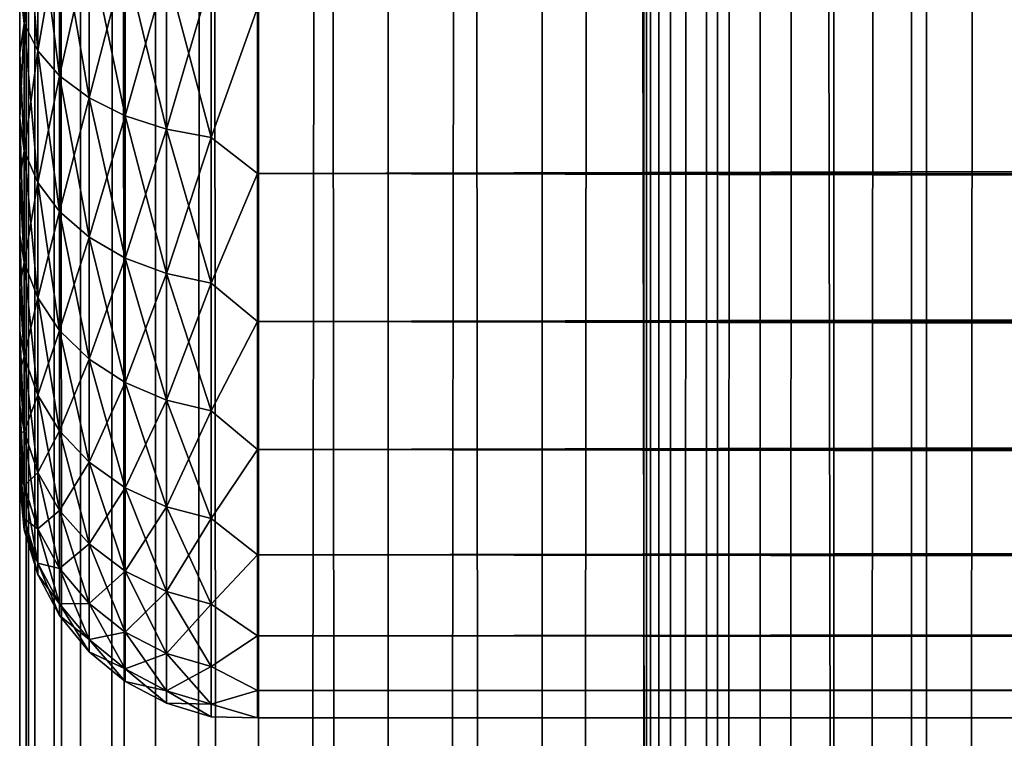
# Model space of a CAD drawing. Extents: x -265 to 265, y 0 to 1027.
# Tile 63 of 256: x -265 to -256.72, y 427.36 to 433.41. Entities that reach past the tile are written whole.
import ezdxf

# ---------------------------------------------------------------- set-up
doc = ezdxf.new("R2010")
doc.units = 0
doc.header["$LTSCALE"] = 41.718519
for name, color, linetype in [('34', 7, 'CONTINUOUS'), ('36', 7, 'CONTINUOUS'), ('38', 7, 'CONTINUOUS'), ('67', 7, 'CONTINUOUS'), ('68', 7, 'CONTINUOUS')]:
    doc.layers.add(name, color=color, linetype=linetype)

msp = doc.modelspace()

# ---------------------------------------------------------------- linework, layer by layer
at = {"layer": '34', "color": 7, "linetype": 'CONTINUOUS'}
for points in [[(-265, 433.124, 35.4354), (-265, 433.7076, 35.9057), (-265, 433.124, 19.5646), (-265, 433.124, 35.4354)], [(-265, 433.124, 19.5646), (-265, 433.7076, 35.9057), (-265, 433.7076, 19.0943), (-265, 433.124, 19.5646)], [(-265, 432.5754, 34.9246), (-265, 433.124, 35.4354), (-265, 432.5754, 20.0754), (-265, 432.5754, 34.9246)], [(-265, 432.5754, 20.0754), (-265, 433.124, 35.4354), (-265, 433.124, 19.5646), (-265, 432.5754, 20.0754)], [(-265, 432.0646, 34.3761), (-265, 432.5754, 34.9246), (-265, 432.0646, 20.6239), (-265, 432.0646, 34.3761)], [(-265, 432.0646, 20.6239), (-265, 432.5754, 34.9246), (-265, 432.5754, 20.0754), (-265, 432.0646, 20.6239)], [(-265, 431.5943, 33.7924), (-265, 432.0646, 34.3761), (-265, 431.5943, 21.2076), (-265, 431.5943, 33.7924)], [(-265, 431.5943, 21.2076), (-265, 432.0646, 34.3761), (-265, 432.0646, 20.6239), (-265, 431.5943, 21.2076)], [(-265, 431.1669, 33.1768), (-265, 431.5943, 33.7924), (-265, 431.1669, 21.8232), (-265, 431.1669, 33.1768)], [(-265, 431.1669, 21.8232), (-265, 431.5943, 33.7924), (-265, 431.5943, 21.2076), (-265, 431.1669, 21.8232)], [(-265, 430.7844, 32.5321), (-265, 431.1669, 33.1768), (-265, 430.7844, 22.4679), (-265, 430.7844, 32.5321)], [(-265, 430.7844, 22.4679), (-265, 431.1669, 33.1768), (-265, 431.1669, 21.8232), (-265, 430.7844, 22.4679)], [(-265, 430.4489, 31.8619), (-265, 430.7844, 32.5321), (-265, 430.4489, 23.1381), (-265, 430.4489, 31.8619)], [(-265, 430.4489, 23.1381), (-265, 430.7844, 32.5321), (-265, 430.7844, 22.4679), (-265, 430.4489, 23.1381)], [(-265, 430.162, 31.1694), (-265, 430.4489, 31.8619), (-265, 430.162, 23.8306), (-265, 430.162, 31.1694)], [(-265, 430.162, 23.8306), (-265, 430.4489, 31.8619), (-265, 430.4489, 23.1381), (-265, 430.162, 23.8306)], [(-265, 429.9253, 30.4582), (-265, 430.162, 31.1694), (-265, 429.9253, 24.5418), (-265, 429.9253, 30.4582)], [(-265, 429.9253, 24.5418), (-265, 430.162, 31.1694), (-265, 430.162, 23.8306), (-265, 429.9253, 24.5418)], [(-265, 429.74, 29.7319), (-265, 429.9253, 30.4582), (-265, 429.74, 25.2681), (-265, 429.74, 29.7319)], [(-265, 429.74, 25.2681), (-265, 429.9253, 30.4582), (-265, 429.9253, 24.5418), (-265, 429.74, 25.2681)], [(-265, 429.6069, 28.9943), (-265, 429.74, 29.7319), (-265, 429.6069, 26.0057), (-265, 429.6069, 28.9943)], [(-265, 429.6069, 26.0057), (-265, 429.74, 29.7319), (-265, 429.74, 25.2681), (-265, 429.6069, 26.0057)], [(-265, 429.5268, 28.2491), (-265, 429.6069, 28.9943), (-265, 429.5268, 26.7509), (-265, 429.5268, 28.2491)], [(-265, 429.5268, 26.7509), (-265, 429.6069, 28.9943), (-265, 429.6069, 26.0057), (-265, 429.5268, 26.7509)], [(-265, 429.5, 27.5), (-265, 429.5268, 28.2491), (-265, 429.5268, 26.7509), (-265, 429.5, 27.5)]]:
    msp.add_3dface(points, dxfattribs=at)
at = {"layer": '36', "color": 7, "linetype": 'CONTINUOUS'}
for points in [[(-263, 432.1114, 17.8036), (-263, 433.5052, 16.8198), (263, 432.1114, 17.8036), (-263, 432.1114, 17.8036)], [(263, 432.1114, 17.8036), (-263, 433.5052, 16.8198), (263, 433.5052, 16.8198), (263, 432.1114, 17.8036)], [(-263, 433.5052, 38.1802), (-263, 432.1114, 37.1964), (263, 433.5052, 38.1802), (-263, 433.5052, 38.1802)], [(263, 433.5052, 38.1802), (-263, 432.1114, 37.1964), (263, 432.1114, 37.1964), (263, 433.5052, 38.1802)], [(-263, 430.8646, 18.9681), (-263, 432.1114, 17.8036), (263, 430.8646, 18.9681), (-263, 430.8646, 18.9681)], [(263, 430.8646, 18.9681), (-263, 432.1114, 17.8036), (263, 432.1114, 17.8036), (263, 430.8646, 18.9681)], [(-263, 432.1114, 37.1964), (-263, 430.8646, 36.0319), (263, 432.1114, 37.1964), (-263, 432.1114, 37.1964)], [(263, 432.1114, 37.1964), (-263, 430.8646, 36.0319), (263, 430.8646, 36.0319), (263, 432.1114, 37.1964)], [(-263, 429.7879, 20.2915), (-263, 430.8646, 18.9681), (263, 429.7879, 20.2915), (-263, 429.7879, 20.2915)], [(263, 429.7879, 20.2915), (-263, 430.8646, 18.9681), (263, 430.8646, 18.9681), (263, 429.7879, 20.2915)], [(-263, 430.8646, 36.0319), (-263, 429.7879, 34.7085), (263, 430.8646, 36.0319), (-263, 430.8646, 36.0319)], [(263, 430.8646, 36.0319), (-263, 429.7879, 34.7085), (263, 429.7879, 34.7085), (263, 430.8646, 36.0319)], [(-263, 428.9014, 21.7492), (-263, 429.7879, 20.2915), (263, 428.9014, 21.7492), (-263, 428.9014, 21.7492)], [(263, 428.9014, 21.7492), (-263, 429.7879, 20.2915), (263, 429.7879, 20.2915), (263, 428.9014, 21.7492)], [(-263, 429.7879, 34.7085), (-263, 428.9014, 33.2508), (263, 429.7879, 34.7085), (-263, 429.7879, 34.7085)], [(263, 429.7879, 34.7085), (-263, 428.9014, 33.2508), (263, 428.9014, 33.2508), (263, 429.7879, 34.7085)], [(-263, 428.2217, 23.314), (-263, 428.9014, 21.7492), (263, 428.2217, 23.314), (-263, 428.2217, 23.314)], [(263, 428.2217, 23.314), (-263, 428.9014, 21.7492), (263, 428.9014, 21.7492), (263, 428.2217, 23.314)], [(-263, 428.9014, 33.2508), (-263, 428.2217, 31.686), (263, 428.9014, 33.2508), (-263, 428.9014, 33.2508)], [(263, 428.9014, 33.2508), (-263, 428.2217, 31.686), (263, 428.2217, 31.686), (263, 428.9014, 33.2508)], [(-263, 427.7614, 24.9568), (-263, 428.2217, 23.314), (263, 427.7614, 24.9568), (-263, 427.7614, 24.9568)], [(263, 427.7614, 24.9568), (-263, 428.2217, 23.314), (263, 428.2217, 23.314), (263, 427.7614, 24.9568)], [(-263, 428.2217, 31.686), (-263, 427.7614, 30.0432), (263, 428.2217, 31.686), (-263, 428.2217, 31.686)], [(263, 428.2217, 31.686), (-263, 427.7614, 30.0432), (263, 427.7614, 30.0432), (263, 428.2217, 31.686)], [(-263, 427.5291, 26.647), (-263, 427.7614, 24.9568), (263, 427.5291, 26.647), (-263, 427.5291, 26.647)], [(263, 427.5291, 26.647), (-263, 427.7614, 24.9568), (263, 427.7614, 24.9568), (263, 427.5291, 26.647)], [(-263, 427.7614, 30.0432), (-263, 427.5291, 28.353), (263, 427.7614, 30.0432), (-263, 427.7614, 30.0432)], [(263, 427.7614, 30.0432), (-263, 427.5291, 28.353), (263, 427.5291, 28.353), (263, 427.7614, 30.0432)], [(-263, 427.5291, 28.353), (-263, 427.5291, 26.647), (263, 427.5291, 28.353), (-263, 427.5291, 28.353)], [(263, 427.5291, 28.353), (-263, 427.5291, 26.647), (263, 427.5291, 26.647), (263, 427.5291, 28.353)]]:
    msp.add_3dface(points, dxfattribs=at)
at = {"layer": '38', "color": 7, "linetype": 'CONTINUOUS'}
for points in [[(-264.962, 434.5561, 36.9292), (-265, 433.7076, 35.9057), (-264.962, 433.3719, 36.1379), (-264.962, 434.5561, 36.9292)], [(-264.962, 433.3719, 18.8621), (-265, 434.3233, 18.6668), (-264.962, 434.5561, 18.0708), (-264.962, 433.3719, 18.8621)], [(-264.962, 434.5561, 36.9292), (-264.962, 433.3719, 36.1379), (-264.8485, 434.3682, 37.2545), (-264.962, 434.5561, 36.9292)], [(-264.962, 433.3719, 18.8621), (-264.962, 434.5561, 18.0708), (-264.8485, 433.1432, 18.564), (-264.962, 433.3719, 18.8621)], [(-264.8485, 433.1432, 18.564), (-264.962, 434.5561, 18.0708), (-264.8485, 434.3682, 17.7455), (-264.8485, 433.1432, 18.564)], [(-264.8485, 434.3682, 37.2545), (-264.962, 433.3719, 36.1379), (-264.8485, 433.1432, 36.436), (-264.8485, 434.3682, 37.2545)], [(-264.8485, 434.3682, 37.2545), (-264.8485, 433.1432, 36.436), (-264.6638, 434.1951, 37.5544), (-264.8485, 434.3682, 37.2545)], [(-264.8485, 433.1432, 18.564), (-264.8485, 434.3682, 17.7455), (-264.6638, 432.9324, 18.2893), (-264.8485, 433.1432, 18.564)], [(-264.6638, 432.9324, 18.2893), (-264.8485, 434.3682, 17.7455), (-264.6638, 434.1951, 17.4456), (-264.6638, 432.9324, 18.2893)], [(-265, 433.7076, 19.0943), (-265, 434.3233, 18.6668), (-264.962, 433.3719, 18.8621), (-265, 433.7076, 19.0943)], [(-264.6638, 434.1951, 37.5544), (-264.8485, 433.1432, 36.436), (-264.6638, 432.9324, 36.7107), (-264.6638, 434.1951, 37.5544)], [(-264.6638, 434.1951, 37.5544), (-264.6638, 432.9324, 36.7107), (-264.415, 434.0433, 37.8173), (-264.6638, 434.1951, 37.5544)], [(-264.6638, 432.9324, 18.2893), (-264.6638, 434.1951, 17.4456), (-264.415, 432.7476, 18.0485), (-264.6638, 432.9324, 18.2893)], [(-264.415, 432.7476, 18.0485), (-264.6638, 434.1951, 17.4456), (-264.415, 434.0433, 17.1827), (-264.415, 432.7476, 18.0485)], [(-264.415, 434.0433, 37.8173), (-264.6638, 432.9324, 36.7107), (-264.415, 432.7476, 36.9515), (-264.415, 434.0433, 37.8173)], [(-264.415, 434.0433, 37.8173), (-264.415, 432.7476, 36.9515), (-264.1118, 433.9187, 38.033), (-264.415, 434.0433, 37.8173)], [(-264.415, 432.7476, 18.0485), (-264.415, 434.0433, 17.1827), (-264.1118, 432.5959, 17.8508), (-264.415, 432.7476, 18.0485)], [(-264.1118, 432.5959, 17.8508), (-264.415, 434.0433, 17.1827), (-264.1118, 433.9187, 16.967), (-264.1118, 432.5959, 17.8508)], [(-264.1118, 433.9187, 38.033), (-264.415, 432.7476, 36.9515), (-264.1118, 432.5959, 37.1492), (-264.1118, 433.9187, 38.033)], [(-264.1118, 433.9187, 38.033), (-264.1118, 432.5959, 37.1492), (-263.7657, 433.8262, 38.1933), (-264.1118, 433.9187, 38.033)], [(-264.1118, 432.5959, 17.8508), (-264.1118, 433.9187, 16.967), (-263.7657, 432.4833, 17.704), (-264.1118, 432.5959, 17.8508)], [(-263.7657, 432.4833, 17.704), (-264.1118, 433.9187, 16.967), (-263.7657, 433.8262, 16.8067), (-263.7657, 432.4833, 17.704)], [(-263.7657, 433.8262, 38.1933), (-264.1118, 432.5959, 37.1492), (-263.7657, 432.4833, 37.296), (-263.7657, 433.8262, 38.1933)], [(-263.7657, 433.8262, 38.1933), (-263.7657, 432.4833, 37.296), (-263.3902, 433.7692, 38.292), (-263.7657, 433.8262, 38.1933)], [(-263.7657, 432.4833, 17.704), (-263.7657, 433.8262, 16.8067), (-263.3902, 432.4139, 17.6136), (-263.7657, 432.4833, 17.704)], [(-263.3902, 432.4139, 17.6136), (-263.7657, 433.8262, 16.8067), (-263.3902, 433.7692, 16.708), (-263.3902, 432.4139, 17.6136)], [(-265, 433.7076, 35.9057), (-265, 433.124, 35.4354), (-264.962, 433.3719, 36.1379), (-265, 433.7076, 35.9057)], [(-265, 433.124, 19.5646), (-265, 433.7076, 19.0943), (-264.962, 433.3719, 18.8621), (-265, 433.124, 19.5646)], [(-263.3902, 433.7692, 38.292), (-263.7657, 432.4833, 37.296), (-263.3902, 432.4139, 37.3864), (-263.3902, 433.7692, 38.292)], [(-263, 433.5052, 16.8198), (-263.3902, 432.4139, 17.6136), (-263.3902, 433.7692, 16.708), (-263, 433.5052, 16.8198)], [(-263, 433.5052, 38.1802), (-263.3902, 433.7692, 38.292), (-263.3902, 432.4139, 37.3864), (-263, 433.5052, 38.1802)], [(-263, 433.5052, 16.8198), (-263, 432.1114, 17.8036), (-263.3902, 432.4139, 17.6136), (-263, 433.5052, 16.8198)], [(-263, 432.1114, 37.1964), (-263, 433.5052, 38.1802), (-263.3902, 432.4139, 37.3864), (-263, 432.1114, 37.1964)], [(-265, 433.124, 35.4354), (-265, 432.5754, 34.9246), (-264.962, 433.3719, 36.1379), (-265, 433.124, 35.4354)], [(-264.962, 433.3719, 36.1379), (-265, 432.5754, 34.9246), (-264.962, 432.3011, 35.1989), (-264.962, 433.3719, 36.1379)], [(-264.962, 432.3011, 19.8011), (-265, 433.124, 19.5646), (-264.962, 433.3719, 18.8621), (-264.962, 432.3011, 19.8011)], [(-264.962, 433.3719, 36.1379), (-264.962, 432.3011, 35.1989), (-264.8485, 433.1432, 36.436), (-264.962, 433.3719, 36.1379)], [(-264.962, 432.3011, 19.8011), (-264.962, 433.3719, 18.8621), (-264.8485, 432.0355, 19.5355), (-264.962, 432.3011, 19.8011)], [(-264.8485, 432.0355, 19.5355), (-264.962, 433.3719, 18.8621), (-264.8485, 433.1432, 18.564), (-264.8485, 432.0355, 19.5355)], [(-265, 432.5754, 20.0754), (-265, 433.124, 19.5646), (-264.962, 432.3011, 19.8011), (-265, 432.5754, 20.0754)], [(-264.8485, 433.1432, 36.436), (-264.962, 432.3011, 35.1989), (-264.8485, 432.0355, 35.4645), (-264.8485, 433.1432, 36.436)], [(-264.8485, 433.1432, 36.436), (-264.8485, 432.0355, 35.4645), (-264.6638, 432.9324, 36.7107), (-264.8485, 433.1432, 36.436)], [(-264.8485, 432.0355, 19.5355), (-264.8485, 433.1432, 18.564), (-264.6638, 431.7906, 19.2906), (-264.8485, 432.0355, 19.5355)], [(-264.6638, 431.7906, 19.2906), (-264.8485, 433.1432, 18.564), (-264.6638, 432.9324, 18.2893), (-264.6638, 431.7906, 19.2906)], [(-264.6638, 432.9324, 36.7107), (-264.8485, 432.0355, 35.4645), (-264.6638, 431.7906, 35.7094), (-264.6638, 432.9324, 36.7107)], [(-264.6638, 432.9324, 36.7107), (-264.6638, 431.7906, 35.7094), (-264.415, 432.7476, 36.9515), (-264.6638, 432.9324, 36.7107)], [(-264.6638, 431.7906, 19.2906), (-264.6638, 432.9324, 18.2893), (-264.415, 431.576, 19.076), (-264.6638, 431.7906, 19.2906)], [(-264.415, 431.576, 19.076), (-264.6638, 432.9324, 18.2893), (-264.415, 432.7476, 18.0485), (-264.415, 431.576, 19.076)], [(-264.415, 432.7476, 36.9515), (-264.6638, 431.7906, 35.7094), (-264.415, 431.576, 35.924), (-264.415, 432.7476, 36.9515)], [(-264.415, 432.7476, 36.9515), (-264.415, 431.576, 35.924), (-264.1118, 432.5959, 37.1492), (-264.415, 432.7476, 36.9515)], [(-264.415, 431.576, 19.076), (-264.415, 432.7476, 18.0485), (-264.1118, 431.3998, 18.8998), (-264.415, 431.576, 19.076)], [(-264.1118, 431.3998, 18.8998), (-264.415, 432.7476, 18.0485), (-264.1118, 432.5959, 17.8508), (-264.1118, 431.3998, 18.8998)], [(-265, 432.5754, 34.9246), (-265, 432.0646, 34.3761), (-264.962, 432.3011, 35.1989), (-265, 432.5754, 34.9246)], [(-265, 432.0646, 20.6239), (-265, 432.5754, 20.0754), (-264.962, 431.3621, 20.8719), (-265, 432.0646, 20.6239)], [(-264.962, 431.3621, 20.8719), (-265, 432.5754, 20.0754), (-264.962, 432.3011, 19.8011), (-264.962, 431.3621, 20.8719)], [(-264.1118, 432.5959, 37.1492), (-264.415, 431.576, 35.924), (-264.1118, 431.3998, 36.1002), (-264.1118, 432.5959, 37.1492)], [(-264.1118, 432.5959, 37.1492), (-264.1118, 431.3998, 36.1002), (-263.7657, 432.4833, 37.296), (-264.1118, 432.5959, 37.1492)], [(-264.1118, 431.3998, 18.8998), (-264.1118, 432.5959, 17.8508), (-263.7657, 431.2689, 18.7689), (-264.1118, 431.3998, 18.8998)], [(-263.7657, 431.2689, 18.7689), (-264.1118, 432.5959, 17.8508), (-263.7657, 432.4833, 17.704), (-263.7657, 431.2689, 18.7689)], [(-263.7657, 432.4833, 37.296), (-264.1118, 431.3998, 36.1002), (-263.7657, 431.2689, 36.2311), (-263.7657, 432.4833, 37.296)], [(-263.7657, 432.4833, 37.296), (-263.7657, 431.2689, 36.2311), (-263.3902, 432.4139, 37.3864), (-263.7657, 432.4833, 37.296)], [(-263.7657, 431.2689, 18.7689), (-263.7657, 432.4833, 17.704), (-263.3902, 431.1883, 18.6883), (-263.7657, 431.2689, 18.7689)], [(-263.3902, 431.1883, 18.6883), (-263.7657, 432.4833, 17.704), (-263.3902, 432.4139, 17.6136), (-263.3902, 431.1883, 18.6883)], [(-263.3902, 432.4139, 37.3864), (-263.7657, 431.2689, 36.2311), (-263.3902, 431.1883, 36.3117), (-263.3902, 432.4139, 37.3864)], [(-263, 432.1114, 17.8036), (-263.3902, 431.1883, 18.6883), (-263.3902, 432.4139, 17.6136), (-263, 432.1114, 17.8036)], [(-263, 432.1114, 37.1964), (-263.3902, 432.4139, 37.3864), (-263.3902, 431.1883, 36.3117), (-263, 432.1114, 37.1964)], [(-264.962, 432.3011, 35.1989), (-265, 432.0646, 34.3761), (-264.962, 431.3621, 34.1281), (-264.962, 432.3011, 35.1989)], [(-264.962, 432.3011, 35.1989), (-264.962, 431.3621, 34.1281), (-264.8485, 432.0355, 35.4645), (-264.962, 432.3011, 35.1989)], [(-264.962, 431.3621, 20.8719), (-264.962, 432.3011, 19.8011), (-264.8485, 431.064, 20.6432), (-264.962, 431.3621, 20.8719)], [(-264.8485, 431.064, 20.6432), (-264.962, 432.3011, 19.8011), (-264.8485, 432.0355, 19.5355), (-264.8485, 431.064, 20.6432)], [(-265, 432.0646, 34.3761), (-265, 431.5943, 33.7924), (-264.962, 431.3621, 34.1281), (-265, 432.0646, 34.3761)], [(-265, 431.5943, 21.2076), (-265, 432.0646, 20.6239), (-264.962, 431.3621, 20.8719), (-265, 431.5943, 21.2076)], [(-264.8485, 432.0355, 35.4645), (-264.962, 431.3621, 34.1281), (-264.8485, 431.064, 34.3568), (-264.8485, 432.0355, 35.4645)], [(-264.8485, 432.0355, 35.4645), (-264.8485, 431.064, 34.3568), (-264.6638, 431.7906, 35.7094), (-264.8485, 432.0355, 35.4645)], [(-264.8485, 431.064, 20.6432), (-264.8485, 432.0355, 19.5355), (-264.6638, 430.7893, 20.4324), (-264.8485, 431.064, 20.6432)], [(-264.6638, 430.7893, 20.4324), (-264.8485, 432.0355, 19.5355), (-264.6638, 431.7906, 19.2906), (-264.6638, 430.7893, 20.4324)], [(-263, 432.1114, 17.8036), (-263, 430.8646, 18.9681), (-263.3902, 431.1883, 18.6883), (-263, 432.1114, 17.8036)], [(-263, 430.8646, 36.0319), (-263, 432.1114, 37.1964), (-263.3902, 431.1883, 36.3117), (-263, 430.8646, 36.0319)], [(-264.6638, 431.7906, 35.7094), (-264.8485, 431.064, 34.3568), (-264.6638, 430.7893, 34.5676), (-264.6638, 431.7906, 35.7094)], [(-264.6638, 431.7906, 35.7094), (-264.6638, 430.7893, 34.5676), (-264.415, 431.576, 35.924), (-264.6638, 431.7906, 35.7094)], [(-264.6638, 430.7893, 20.4324), (-264.6638, 431.7906, 19.2906), (-264.415, 430.5485, 20.2476), (-264.6638, 430.7893, 20.4324)], [(-264.415, 430.5485, 20.2476), (-264.6638, 431.7906, 19.2906), (-264.415, 431.576, 19.076), (-264.415, 430.5485, 20.2476)], [(-265, 431.5943, 33.7924), (-265, 431.1669, 33.1768), (-264.962, 431.3621, 34.1281), (-265, 431.5943, 33.7924)], [(-265, 431.1669, 21.8232), (-265, 431.5943, 21.2076), (-264.962, 430.5708, 22.0561), (-265, 431.1669, 21.8232)], [(-264.962, 430.5708, 22.0561), (-265, 431.5943, 21.2076), (-264.962, 431.3621, 20.8719), (-264.962, 430.5708, 22.0561)], [(-264.415, 431.576, 35.924), (-264.6638, 430.7893, 34.5676), (-264.415, 430.5485, 34.7524), (-264.415, 431.576, 35.924)], [(-264.415, 431.576, 35.924), (-264.415, 430.5485, 34.7524), (-264.1118, 431.3998, 36.1002), (-264.415, 431.576, 35.924)], [(-264.415, 430.5485, 20.2476), (-264.415, 431.576, 19.076), (-264.1118, 430.3508, 20.0959), (-264.415, 430.5485, 20.2476)], [(-264.1118, 430.3508, 20.0959), (-264.415, 431.576, 19.076), (-264.1118, 431.3998, 18.8998), (-264.1118, 430.3508, 20.0959)], [(-264.1118, 431.3998, 36.1002), (-264.415, 430.5485, 34.7524), (-264.1118, 430.3508, 34.9041), (-264.1118, 431.3998, 36.1002)], [(-264.1118, 431.3998, 36.1002), (-264.1118, 430.3508, 34.9041), (-263.7657, 431.2689, 36.2311), (-264.1118, 431.3998, 36.1002)], [(-264.1118, 430.3508, 20.0959), (-264.1118, 431.3998, 18.8998), (-263.7657, 430.204, 19.9833), (-264.1118, 430.3508, 20.0959)], [(-263.7657, 430.204, 19.9833), (-264.1118, 431.3998, 18.8998), (-263.7657, 431.2689, 18.7689), (-263.7657, 430.204, 19.9833)], [(-264.962, 431.3621, 34.1281), (-265, 431.1669, 33.1768), (-264.962, 430.5708, 32.9439), (-264.962, 431.3621, 34.1281)], [(-264.962, 431.3621, 34.1281), (-264.962, 430.5708, 32.9439), (-264.8485, 431.064, 34.3568), (-264.962, 431.3621, 34.1281)], [(-264.962, 430.5708, 22.0561), (-264.962, 431.3621, 20.8719), (-264.8485, 430.2455, 21.8682), (-264.962, 430.5708, 22.0561)], [(-264.8485, 430.2455, 21.8682), (-264.962, 431.3621, 20.8719), (-264.8485, 431.064, 20.6432), (-264.8485, 430.2455, 21.8682)], [(-263.7657, 431.2689, 36.2311), (-264.1118, 430.3508, 34.9041), (-263.7657, 430.204, 35.0167), (-263.7657, 431.2689, 36.2311)], [(-263.7657, 431.2689, 36.2311), (-263.7657, 430.204, 35.0167), (-263.3902, 431.1883, 36.3117), (-263.7657, 431.2689, 36.2311)], [(-263.7657, 430.204, 19.9833), (-263.7657, 431.2689, 18.7689), (-263.3902, 430.1136, 19.9139), (-263.7657, 430.204, 19.9833)], [(-263.3902, 430.1136, 19.9139), (-263.7657, 431.2689, 18.7689), (-263.3902, 431.1883, 18.6883), (-263.3902, 430.1136, 19.9139)], [(-265, 431.1669, 33.1768), (-265, 430.7844, 32.5321), (-264.962, 430.5708, 32.9439), (-265, 431.1669, 33.1768)], [(-265, 430.7844, 22.4679), (-265, 431.1669, 21.8232), (-264.962, 430.5708, 22.0561), (-265, 430.7844, 22.4679)], [(-263.3902, 431.1883, 36.3117), (-263.7657, 430.204, 35.0167), (-263.3902, 430.1136, 35.0861), (-263.3902, 431.1883, 36.3117)], [(-263, 430.8646, 18.9681), (-263.3902, 430.1136, 19.9139), (-263.3902, 431.1883, 18.6883), (-263, 430.8646, 18.9681)], [(-263, 430.8646, 36.0319), (-263.3902, 431.1883, 36.3117), (-263.3902, 430.1136, 35.0861), (-263, 430.8646, 36.0319)], [(-264.8485, 431.064, 34.3568), (-264.962, 430.5708, 32.9439), (-264.8485, 430.2455, 33.1318), (-264.8485, 431.064, 34.3568)], [(-264.8485, 431.064, 34.3568), (-264.8485, 430.2455, 33.1318), (-264.6638, 430.7893, 34.5676), (-264.8485, 431.064, 34.3568)], [(-264.8485, 430.2455, 21.8682), (-264.8485, 431.064, 20.6432), (-264.6638, 429.9456, 21.6951), (-264.8485, 430.2455, 21.8682)], [(-264.6638, 429.9456, 21.6951), (-264.8485, 431.064, 20.6432), (-264.6638, 430.7893, 20.4324), (-264.6638, 429.9456, 21.6951)], [(-263, 430.8646, 18.9681), (-263, 429.7879, 20.2915), (-263.3902, 430.1136, 19.9139), (-263, 430.8646, 18.9681)], [(-263, 429.7879, 34.7085), (-263, 430.8646, 36.0319), (-263.3902, 430.1136, 35.0861), (-263, 429.7879, 34.7085)], [(-265, 430.7844, 32.5321), (-265, 430.4489, 31.8619), (-264.962, 430.5708, 32.9439), (-265, 430.7844, 32.5321)], [(-265, 430.4489, 23.1381), (-265, 430.7844, 22.4679), (-264.962, 429.9409, 23.3334), (-265, 430.4489, 23.1381)], [(-264.962, 429.9409, 23.3334), (-265, 430.7844, 22.4679), (-264.962, 430.5708, 22.0561), (-264.962, 429.9409, 23.3334)], [(-264.6638, 430.7893, 34.5676), (-264.8485, 430.2455, 33.1318), (-264.6638, 429.9456, 33.3049), (-264.6638, 430.7893, 34.5676)], [(-264.6638, 430.7893, 34.5676), (-264.6638, 429.9456, 33.3049), (-264.415, 430.5485, 34.7524), (-264.6638, 430.7893, 34.5676)], [(-264.6638, 429.9456, 21.6951), (-264.6638, 430.7893, 20.4324), (-264.415, 429.6827, 21.5433), (-264.6638, 429.9456, 21.6951)], [(-264.415, 429.6827, 21.5433), (-264.6638, 430.7893, 20.4324), (-264.415, 430.5485, 20.2476), (-264.415, 429.6827, 21.5433)], [(-264.962, 430.5708, 32.9439), (-265, 430.4489, 31.8619), (-264.962, 429.9409, 31.6666), (-264.962, 430.5708, 32.9439)], [(-264.962, 430.5708, 32.9439), (-264.962, 429.9409, 31.6666), (-264.8485, 430.2455, 33.1318), (-264.962, 430.5708, 32.9439)], [(-264.962, 429.9409, 23.3334), (-264.962, 430.5708, 22.0561), (-264.8485, 429.5938, 23.1896), (-264.962, 429.9409, 23.3334)], [(-264.8485, 429.5938, 23.1896), (-264.962, 430.5708, 22.0561), (-264.8485, 430.2455, 21.8682), (-264.8485, 429.5938, 23.1896)], [(-264.415, 430.5485, 34.7524), (-264.6638, 429.9456, 33.3049), (-264.415, 429.6827, 33.4567), (-264.415, 430.5485, 34.7524)], [(-264.415, 430.5485, 34.7524), (-264.415, 429.6827, 33.4567), (-264.1118, 430.3508, 34.9041), (-264.415, 430.5485, 34.7524)], [(-264.415, 429.6827, 21.5433), (-264.415, 430.5485, 20.2476), (-264.1118, 429.467, 21.4187), (-264.415, 429.6827, 21.5433)], [(-264.1118, 429.467, 21.4187), (-264.415, 430.5485, 20.2476), (-264.1118, 430.3508, 20.0959), (-264.1118, 429.467, 21.4187)], [(-265, 430.4489, 31.8619), (-265, 430.162, 31.1694), (-264.962, 429.9409, 31.6666), (-265, 430.4489, 31.8619)], [(-265, 430.162, 23.8306), (-265, 430.4489, 23.1381), (-264.962, 429.9409, 23.3334), (-265, 430.162, 23.8306)], [(-264.1118, 430.3508, 34.9041), (-264.415, 429.6827, 33.4567), (-264.1118, 429.467, 33.5813), (-264.1118, 430.3508, 34.9041)], [(-264.1118, 430.3508, 34.9041), (-264.1118, 429.467, 33.5813), (-263.7657, 430.204, 35.0167), (-264.1118, 430.3508, 34.9041)], [(-264.1118, 429.467, 21.4187), (-264.1118, 430.3508, 20.0959), (-263.7657, 429.3067, 21.3262), (-264.1118, 429.467, 21.4187)], [(-263.7657, 429.3067, 21.3262), (-264.1118, 430.3508, 20.0959), (-263.7657, 430.204, 19.9833), (-263.7657, 429.3067, 21.3262)], [(-264.8485, 430.2455, 33.1318), (-264.962, 429.9409, 31.6666), (-264.8485, 429.5938, 31.8104), (-264.8485, 430.2455, 33.1318)], [(-264.8485, 430.2455, 33.1318), (-264.8485, 429.5938, 31.8104), (-264.6638, 429.9456, 33.3049), (-264.8485, 430.2455, 33.1318)], [(-264.8485, 429.5938, 23.1896), (-264.8485, 430.2455, 21.8682), (-264.6638, 429.2739, 23.0571), (-264.8485, 429.5938, 23.1896)], [(-264.6638, 429.2739, 23.0571), (-264.8485, 430.2455, 21.8682), (-264.6638, 429.9456, 21.6951), (-264.6638, 429.2739, 23.0571)], [(-265, 430.162, 31.1694), (-265, 429.9253, 30.4582), (-264.962, 429.9409, 31.6666), (-265, 430.162, 31.1694)], [(-265, 429.9253, 24.5418), (-265, 430.162, 23.8306), (-264.962, 429.4831, 24.682), (-265, 429.9253, 24.5418)], [(-264.962, 429.4831, 24.682), (-265, 430.162, 23.8306), (-264.962, 429.9409, 23.3334), (-264.962, 429.4831, 24.682)], [(-263.7657, 430.204, 35.0167), (-264.1118, 429.467, 33.5813), (-263.7657, 429.3067, 33.6738), (-263.7657, 430.204, 35.0167)], [(-263.7657, 430.204, 35.0167), (-263.7657, 429.3067, 33.6738), (-263.3902, 430.1136, 35.0861), (-263.7657, 430.204, 35.0167)], [(-263.7657, 429.3067, 21.3262), (-263.7657, 430.204, 19.9833), (-263.3902, 429.208, 21.2692), (-263.7657, 429.3067, 21.3262)], [(-263.3902, 429.208, 21.2692), (-263.7657, 430.204, 19.9833), (-263.3902, 430.1136, 19.9139), (-263.3902, 429.208, 21.2692)], [(-263.3902, 430.1136, 35.0861), (-263.7657, 429.3067, 33.6738), (-263.3902, 429.208, 33.7308), (-263.3902, 430.1136, 35.0861)], [(-263, 429.7879, 20.2915), (-263.3902, 429.208, 21.2692), (-263.3902, 430.1136, 19.9139), (-263, 429.7879, 20.2915)], [(-263, 429.7879, 34.7085), (-263.3902, 430.1136, 35.0861), (-263.3902, 429.208, 33.7308), (-263, 429.7879, 34.7085)], [(-264.962, 429.9409, 31.6666), (-265, 429.9253, 30.4582), (-264.962, 429.4831, 30.318), (-264.962, 429.9409, 31.6666)], [(-265, 429.9253, 30.4582), (-265, 429.74, 29.7319), (-264.962, 429.4831, 30.318), (-265, 429.9253, 30.4582)], [(-265, 429.74, 25.2681), (-265, 429.9253, 24.5418), (-264.962, 429.4831, 24.682), (-265, 429.74, 25.2681)], [(-264.962, 429.9409, 31.6666), (-264.962, 429.4831, 30.318), (-264.8485, 429.5938, 31.8104), (-264.962, 429.9409, 31.6666)], [(-264.962, 429.4831, 24.682), (-264.962, 429.9409, 23.3334), (-264.8485, 429.1202, 24.5848), (-264.962, 429.4831, 24.682)], [(-264.8485, 429.1202, 24.5848), (-264.962, 429.9409, 23.3334), (-264.8485, 429.5938, 23.1896), (-264.8485, 429.1202, 24.5848)], [(-264.6638, 429.9456, 33.3049), (-264.8485, 429.5938, 31.8104), (-264.6638, 429.2739, 31.9429), (-264.6638, 429.9456, 33.3049)], [(-264.6638, 429.9456, 33.3049), (-264.6638, 429.2739, 31.9429), (-264.415, 429.6827, 33.4567), (-264.6638, 429.9456, 33.3049)], [(-264.6638, 429.2739, 23.0571), (-264.6638, 429.9456, 21.6951), (-264.415, 428.9935, 22.9409), (-264.6638, 429.2739, 23.0571)], [(-264.415, 428.9935, 22.9409), (-264.6638, 429.9456, 21.6951), (-264.415, 429.6827, 21.5433), (-264.415, 428.9935, 22.9409)], [(-265, 429.74, 29.7319), (-265, 429.6069, 28.9943), (-264.962, 429.4831, 30.318), (-265, 429.74, 29.7319)], [(-265, 429.6069, 26.0057), (-265, 429.74, 25.2681), (-264.962, 429.2053, 26.0788), (-265, 429.6069, 26.0057)], [(-264.962, 429.2053, 26.0788), (-265, 429.74, 25.2681), (-264.962, 429.4831, 24.682), (-264.962, 429.2053, 26.0788)], [(-263, 429.7879, 20.2915), (-263, 428.9014, 21.7492), (-263.3902, 429.208, 21.2692), (-263, 429.7879, 20.2915)], [(-263, 428.9014, 33.2508), (-263, 429.7879, 34.7085), (-263.3902, 429.208, 33.7308), (-263, 428.9014, 33.2508)], [(-264.415, 429.6827, 33.4567), (-264.6638, 429.2739, 31.9429), (-264.415, 428.9935, 32.0591), (-264.415, 429.6827, 33.4567)], [(-264.415, 429.6827, 33.4567), (-264.415, 428.9935, 32.0591), (-264.1118, 429.467, 33.5813), (-264.415, 429.6827, 33.4567)], [(-264.415, 428.9935, 22.9409), (-264.415, 429.6827, 21.5433), (-264.1118, 428.7633, 22.8456), (-264.415, 428.9935, 22.9409)], [(-264.1118, 428.7633, 22.8456), (-264.415, 429.6827, 21.5433), (-264.1118, 429.467, 21.4187), (-264.1118, 428.7633, 22.8456)], [(-265, 429.6069, 28.9943), (-265, 429.5268, 28.2491), (-264.962, 429.2053, 28.9212), (-265, 429.6069, 28.9943)], [(-264.962, 429.4831, 30.318), (-265, 429.6069, 28.9943), (-264.962, 429.2053, 28.9212), (-264.962, 429.4831, 30.318)], [(-265, 429.5268, 26.7509), (-265, 429.6069, 26.0057), (-264.962, 429.2053, 26.0788), (-265, 429.5268, 26.7509)], [(-264.8485, 429.5938, 31.8104), (-264.962, 429.4831, 30.318), (-264.8485, 429.1202, 30.4152), (-264.8485, 429.5938, 31.8104)], [(-264.8485, 429.5938, 31.8104), (-264.8485, 429.1202, 30.4152), (-264.6638, 429.2739, 31.9429), (-264.8485, 429.5938, 31.8104)], [(-264.8485, 429.1202, 24.5848), (-264.8485, 429.5938, 23.1896), (-264.6638, 428.7858, 24.4952), (-264.8485, 429.1202, 24.5848)], [(-264.6638, 428.7858, 24.4952), (-264.8485, 429.5938, 23.1896), (-264.6638, 429.2739, 23.0571), (-264.6638, 428.7858, 24.4952)], [(-265, 429.5268, 28.2491), (-265, 429.5, 27.5), (-264.962, 429.2053, 28.9212), (-265, 429.5268, 28.2491)], [(-265, 429.5, 27.5), (-265, 429.5268, 26.7509), (-264.962, 429.1121, 27.5), (-265, 429.5, 27.5)], [(-264.962, 429.1121, 27.5), (-265, 429.5268, 26.7509), (-264.962, 429.2053, 26.0788), (-264.962, 429.1121, 27.5)], [(-264.962, 429.2053, 28.9212), (-265, 429.5, 27.5), (-264.962, 429.1121, 27.5), (-264.962, 429.2053, 28.9212)], [(-264.962, 429.4831, 30.318), (-264.962, 429.2053, 28.9212), (-264.8485, 429.1202, 30.4152), (-264.962, 429.4831, 30.318)], [(-264.962, 429.2053, 26.0788), (-264.962, 429.4831, 24.682), (-264.8485, 428.8328, 26.0298), (-264.962, 429.2053, 26.0788)], [(-264.8485, 428.8328, 26.0298), (-264.962, 429.4831, 24.682), (-264.8485, 429.1202, 24.5848), (-264.8485, 428.8328, 26.0298)], [(-264.1118, 429.467, 33.5813), (-264.415, 428.9935, 32.0591), (-264.1118, 428.7633, 32.1544), (-264.1118, 429.467, 33.5813)], [(-264.1118, 429.467, 33.5813), (-264.1118, 428.7633, 32.1544), (-263.7657, 429.3067, 33.6738), (-264.1118, 429.467, 33.5813)], [(-264.1118, 428.7633, 22.8456), (-264.1118, 429.467, 21.4187), (-263.7657, 428.5923, 22.7748), (-264.1118, 428.7633, 22.8456)], [(-263.7657, 428.5923, 22.7748), (-264.1118, 429.467, 21.4187), (-263.7657, 429.3067, 21.3262), (-263.7657, 428.5923, 22.7748)], [(-263.7657, 429.3067, 33.6738), (-264.1118, 428.7633, 32.1544), (-263.7657, 428.5923, 32.2252), (-263.7657, 429.3067, 33.6738)], [(-263.7657, 429.3067, 33.6738), (-263.7657, 428.5923, 32.2252), (-263.3902, 429.208, 33.7308), (-263.7657, 429.3067, 33.6738)], [(-263.7657, 428.5923, 22.7748), (-263.7657, 429.3067, 21.3262), (-263.3902, 428.487, 22.7312), (-263.7657, 428.5923, 22.7748)], [(-263.3902, 428.487, 22.7312), (-263.7657, 429.3067, 21.3262), (-263.3902, 429.208, 21.2692), (-263.3902, 428.487, 22.7312)], [(-264.6638, 429.2739, 31.9429), (-264.8485, 429.1202, 30.4152), (-264.6638, 428.7858, 30.5048), (-264.6638, 429.2739, 31.9429)], [(-264.6638, 429.2739, 31.9429), (-264.6638, 428.7858, 30.5048), (-264.415, 428.9935, 32.0591), (-264.6638, 429.2739, 31.9429)], [(-264.6638, 428.7858, 24.4952), (-264.6638, 429.2739, 23.0571), (-264.415, 428.4926, 24.4166), (-264.6638, 428.7858, 24.4952)], [(-264.415, 428.4926, 24.4166), (-264.6638, 429.2739, 23.0571), (-264.415, 428.9935, 22.9409), (-264.415, 428.4926, 24.4166)], [(-264.962, 429.2053, 28.9212), (-264.962, 429.1121, 27.5), (-264.8485, 428.8328, 28.9702), (-264.962, 429.2053, 28.9212)], [(-264.8485, 429.1202, 30.4152), (-264.962, 429.2053, 28.9212), (-264.8485, 428.8328, 28.9702), (-264.8485, 429.1202, 30.4152)], [(-264.962, 429.1121, 27.5), (-264.962, 429.2053, 26.0788), (-264.8485, 428.7364, 27.5), (-264.962, 429.1121, 27.5)], [(-264.8485, 428.7364, 27.5), (-264.962, 429.2053, 26.0788), (-264.8485, 428.8328, 26.0298), (-264.8485, 428.7364, 27.5)], [(-263.3902, 429.208, 33.7308), (-263.7657, 428.5923, 32.2252), (-263.3902, 428.487, 32.2688), (-263.3902, 429.208, 33.7308)], [(-263, 428.9014, 21.7492), (-263.3902, 428.487, 22.7312), (-263.3902, 429.208, 21.2692), (-263, 428.9014, 21.7492)], [(-263, 428.9014, 33.2508), (-263.3902, 429.208, 33.7308), (-263.3902, 428.487, 32.2688), (-263, 428.9014, 33.2508)], [(-264.8485, 428.8328, 28.9702), (-264.962, 429.1121, 27.5), (-264.8485, 428.7364, 27.5), (-264.8485, 428.8328, 28.9702)], [(-264.8485, 429.1202, 30.4152), (-264.8485, 428.8328, 28.9702), (-264.6638, 428.7858, 30.5048), (-264.8485, 429.1202, 30.4152)], [(-264.8485, 428.8328, 26.0298), (-264.8485, 429.1202, 24.5848), (-264.6638, 428.4895, 25.9846), (-264.8485, 428.8328, 26.0298)], [(-264.6638, 428.4895, 25.9846), (-264.8485, 429.1202, 24.5848), (-264.6638, 428.7858, 24.4952), (-264.6638, 428.4895, 25.9846)], [(-264.415, 428.9935, 32.0591), (-264.6638, 428.7858, 30.5048), (-264.415, 428.4926, 30.5834), (-264.415, 428.9935, 32.0591)], [(-264.415, 428.9935, 32.0591), (-264.415, 428.4926, 30.5834), (-264.1118, 428.7633, 32.1544), (-264.415, 428.9935, 32.0591)], [(-264.415, 428.4926, 24.4166), (-264.415, 428.9935, 22.9409), (-264.1118, 428.2519, 24.3521), (-264.415, 428.4926, 24.4166)], [(-264.1118, 428.2519, 24.3521), (-264.415, 428.9935, 22.9409), (-264.1118, 428.7633, 22.8456), (-264.1118, 428.2519, 24.3521)], [(-263, 428.9014, 21.7492), (-263, 428.2217, 23.314), (-263.3902, 428.487, 22.7312), (-263, 428.9014, 21.7492)], [(-263, 428.2217, 31.686), (-263, 428.9014, 33.2508), (-263.3902, 428.487, 32.2688), (-263, 428.2217, 31.686)], [(-264.8485, 428.8328, 28.9702), (-264.8485, 428.7364, 27.5), (-264.6638, 428.4895, 29.0154), (-264.8485, 428.8328, 28.9702)], [(-264.6638, 428.7858, 30.5048), (-264.8485, 428.8328, 28.9702), (-264.6638, 428.4895, 29.0154), (-264.6638, 428.7858, 30.5048)], [(-264.8485, 428.7364, 27.5), (-264.8485, 428.8328, 26.0298), (-264.6638, 428.3902, 27.5), (-264.8485, 428.7364, 27.5)], [(-264.6638, 428.3902, 27.5), (-264.8485, 428.8328, 26.0298), (-264.6638, 428.4895, 25.9846), (-264.6638, 428.3902, 27.5)], [(-264.6638, 428.4895, 29.0154), (-264.8485, 428.7364, 27.5), (-264.6638, 428.3902, 27.5), (-264.6638, 428.4895, 29.0154)], [(-264.6638, 428.7858, 30.5048), (-264.6638, 428.4895, 29.0154), (-264.415, 428.4926, 30.5834), (-264.6638, 428.7858, 30.5048)], [(-264.6638, 428.4895, 25.9846), (-264.6638, 428.7858, 24.4952), (-264.415, 428.1885, 25.945), (-264.6638, 428.4895, 25.9846)], [(-264.415, 428.1885, 25.945), (-264.6638, 428.7858, 24.4952), (-264.415, 428.4926, 24.4166), (-264.415, 428.1885, 25.945)], [(-264.1118, 428.7633, 32.1544), (-264.415, 428.4926, 30.5834), (-264.1118, 428.2519, 30.6479), (-264.1118, 428.7633, 32.1544)], [(-264.1118, 428.7633, 32.1544), (-264.1118, 428.2519, 30.6479), (-263.7657, 428.5923, 32.2252), (-264.1118, 428.7633, 32.1544)], [(-264.1118, 428.2519, 24.3521), (-264.1118, 428.7633, 22.8456), (-263.7657, 428.0731, 24.3042), (-264.1118, 428.2519, 24.3521)], [(-263.7657, 428.0731, 24.3042), (-264.1118, 428.7633, 22.8456), (-263.7657, 428.5923, 22.7748), (-263.7657, 428.0731, 24.3042)], [(-263.7657, 428.5923, 32.2252), (-264.1118, 428.2519, 30.6479), (-263.7657, 428.0731, 30.6958), (-263.7657, 428.5923, 32.2252)], [(-263.7657, 428.5923, 32.2252), (-263.7657, 428.0731, 30.6958), (-263.3902, 428.487, 32.2688), (-263.7657, 428.5923, 32.2252)], [(-263.7657, 428.0731, 24.3042), (-263.7657, 428.5923, 22.7748), (-263.3902, 427.963, 24.2747), (-263.7657, 428.0731, 24.3042)], [(-263.3902, 427.963, 24.2747), (-263.7657, 428.5923, 22.7748), (-263.3902, 428.487, 22.7312), (-263.3902, 427.963, 24.2747)], [(-264.415, 428.4926, 30.5834), (-264.6638, 428.4895, 29.0154), (-264.415, 428.1885, 29.055), (-264.415, 428.4926, 30.5834)], [(-264.6638, 428.4895, 29.0154), (-264.6638, 428.3902, 27.5), (-264.415, 428.1885, 29.055), (-264.6638, 428.4895, 29.0154)], [(-264.6638, 428.3902, 27.5), (-264.6638, 428.4895, 25.9846), (-264.415, 428.0866, 27.5), (-264.6638, 428.3902, 27.5)], [(-264.415, 428.0866, 27.5), (-264.6638, 428.4895, 25.9846), (-264.415, 428.1885, 25.945), (-264.415, 428.0866, 27.5)], [(-264.415, 428.4926, 30.5834), (-264.415, 428.1885, 29.055), (-264.1118, 428.2519, 30.6479), (-264.415, 428.4926, 30.5834)], [(-264.415, 428.1885, 25.945), (-264.415, 428.4926, 24.4166), (-264.1118, 427.9415, 25.9125), (-264.415, 428.1885, 25.945)], [(-264.1118, 427.9415, 25.9125), (-264.415, 428.4926, 24.4166), (-264.1118, 428.2519, 24.3521), (-264.1118, 427.9415, 25.9125)], [(-263.3902, 428.487, 32.2688), (-263.7657, 428.0731, 30.6958), (-263.3902, 427.963, 30.7253), (-263.3902, 428.487, 32.2688)], [(-263, 428.2217, 23.314), (-263.3902, 427.963, 24.2747), (-263.3902, 428.487, 22.7312), (-263, 428.2217, 23.314)], [(-263, 428.2217, 31.686), (-263.3902, 428.487, 32.2688), (-263.3902, 427.963, 30.7253), (-263, 428.2217, 31.686)], [(-264.415, 428.1885, 29.055), (-264.6638, 428.3902, 27.5), (-264.415, 428.0866, 27.5), (-264.415, 428.1885, 29.055)], [(-264.1118, 428.2519, 30.6479), (-264.415, 428.1885, 29.055), (-264.1118, 427.9415, 29.0875), (-264.1118, 428.2519, 30.6479)], [(-264.1118, 428.2519, 30.6479), (-264.1118, 427.9415, 29.0875), (-263.7657, 428.0731, 30.6958), (-264.1118, 428.2519, 30.6479)], [(-264.1118, 427.9415, 25.9125), (-264.1118, 428.2519, 24.3521), (-263.7657, 427.758, 25.8883), (-264.1118, 427.9415, 25.9125)], [(-263.7657, 427.758, 25.8883), (-264.1118, 428.2519, 24.3521), (-263.7657, 428.0731, 24.3042), (-263.7657, 427.758, 25.8883)], [(-264.415, 428.1885, 29.055), (-264.415, 428.0866, 27.5), (-264.1118, 427.9415, 29.0875), (-264.415, 428.1885, 29.055)], [(-264.415, 428.0866, 27.5), (-264.415, 428.1885, 25.945), (-264.1118, 427.8375, 27.5), (-264.415, 428.0866, 27.5)], [(-264.1118, 427.8375, 27.5), (-264.415, 428.1885, 25.945), (-264.1118, 427.9415, 25.9125), (-264.1118, 427.8375, 27.5)], [(-263, 428.2217, 23.314), (-263, 427.7614, 24.9568), (-263.3902, 427.963, 24.2747), (-263, 428.2217, 23.314)], [(-263, 427.7614, 30.0432), (-263, 428.2217, 31.686), (-263.3902, 427.963, 30.7253), (-263, 427.7614, 30.0432)], [(-264.1118, 427.9415, 29.0875), (-264.415, 428.0866, 27.5), (-264.1118, 427.8375, 27.5), (-264.1118, 427.9415, 29.0875)], [(-263.7657, 428.0731, 30.6958), (-264.1118, 427.9415, 29.0875), (-263.7657, 427.758, 29.1117), (-263.7657, 428.0731, 30.6958)], [(-263.7657, 428.0731, 30.6958), (-263.7657, 427.758, 29.1117), (-263.3902, 427.963, 30.7253), (-263.7657, 428.0731, 30.6958)], [(-263.7657, 427.758, 25.8883), (-263.7657, 428.0731, 24.3042), (-263.3902, 427.645, 25.8734), (-263.7657, 427.758, 25.8883)], [(-263.3902, 427.645, 25.8734), (-263.7657, 428.0731, 24.3042), (-263.3902, 427.963, 24.2747), (-263.3902, 427.645, 25.8734)], [(-264.1118, 427.9415, 29.0875), (-264.1118, 427.8375, 27.5), (-263.7657, 427.758, 29.1117), (-264.1118, 427.9415, 29.0875)], [(-264.1118, 427.8375, 27.5), (-264.1118, 427.9415, 25.9125), (-263.7657, 427.6524, 27.5), (-264.1118, 427.8375, 27.5)], [(-263.7657, 427.6524, 27.5), (-264.1118, 427.9415, 25.9125), (-263.7657, 427.758, 25.8883), (-263.7657, 427.6524, 27.5)], [(-263.3902, 427.963, 30.7253), (-263.7657, 427.758, 29.1117), (-263.3902, 427.645, 29.1266), (-263.3902, 427.963, 30.7253)], [(-263, 427.7614, 24.9568), (-263.3902, 427.645, 25.8734), (-263.3902, 427.963, 24.2747), (-263, 427.7614, 24.9568)], [(-263, 427.7614, 30.0432), (-263.3902, 427.963, 30.7253), (-263.3902, 427.645, 29.1266), (-263, 427.7614, 30.0432)], [(-263.7657, 427.758, 29.1117), (-264.1118, 427.8375, 27.5), (-263.7657, 427.6524, 27.5), (-263.7657, 427.758, 29.1117)], [(-263.7657, 427.758, 29.1117), (-263.7657, 427.6524, 27.5), (-263.3902, 427.645, 29.1266), (-263.7657, 427.758, 29.1117)], [(-263.7657, 427.6524, 27.5), (-263.7657, 427.758, 25.8883), (-263.3902, 427.5384, 27.5), (-263.7657, 427.6524, 27.5)], [(-263.3902, 427.5384, 27.5), (-263.7657, 427.758, 25.8883), (-263.3902, 427.645, 25.8734), (-263.3902, 427.5384, 27.5)], [(-263, 427.7614, 24.9568), (-263, 427.5291, 26.647), (-263.3902, 427.645, 25.8734), (-263, 427.7614, 24.9568)], [(-263, 427.5291, 28.353), (-263, 427.7614, 30.0432), (-263.3902, 427.645, 29.1266), (-263, 427.5291, 28.353)], [(-263.3902, 427.645, 29.1266), (-263.7657, 427.6524, 27.5), (-263.3902, 427.5384, 27.5), (-263.3902, 427.645, 29.1266)], [(-263, 427.5291, 26.647), (-263.3902, 427.5384, 27.5), (-263.3902, 427.645, 25.8734), (-263, 427.5291, 26.647)], [(-263, 427.5291, 28.353), (-263.3902, 427.645, 29.1266), (-263.3902, 427.5384, 27.5), (-263, 427.5291, 28.353)], [(-263, 427.5291, 26.647), (-263, 427.5291, 28.353), (-263.3902, 427.5384, 27.5), (-263, 427.5291, 26.647)]]:
    msp.add_3dface(points, dxfattribs=at)
at = {"layer": '67', "color": 7, "linetype": 'CONTINUOUS'}
for points in [[(-265, 1), (-264.8717, 1, 1.9579), (-265, 1019), (-265, 1)], [(-265, 1019), (-264.8717, 1, 1.9579), (-264.8717, 1019, 1.9579), (-265, 1019)], [(-264.8717, 1, 1.9579), (-264.4889, 1, 3.8823), (-264.8717, 1019, 1.9579), (-264.8717, 1, 1.9579)], [(-264.8717, 1019, 1.9579), (-264.4889, 1, 3.8823), (-264.4889, 1019, 3.8823), (-264.8717, 1019, 1.9579)], [(-264.4889, 1, 3.8823), (-263.8582, 1, 5.7403), (-264.4889, 1019, 3.8823), (-264.4889, 1, 3.8823)], [(-264.4889, 1019, 3.8823), (-263.8582, 1, 5.7403), (-263.8582, 1019, 5.7403), (-264.4889, 1019, 3.8823)], [(-263.8582, 1, 5.7403), (-262.9904, 1, 7.5), (-263.8582, 1019, 5.7403), (-263.8582, 1, 5.7403)], [(-263.8582, 1019, 5.7403), (-262.9904, 1, 7.5), (-262.9904, 1019, 7.5), (-263.8582, 1019, 5.7403)], [(-262.9904, 1, 7.5), (-261.9003, 1, 9.1314), (-262.9904, 1019, 7.5), (-262.9904, 1, 7.5)], [(-262.9904, 1019, 7.5), (-261.9003, 1, 9.1314), (-261.9003, 1019, 9.1314), (-262.9904, 1019, 7.5)], [(-261.9003, 1, 9.1314), (-260.6066, 1, 10.6066), (-261.9003, 1019, 9.1314), (-261.9003, 1, 9.1314)], [(-261.9003, 1019, 9.1314), (-260.6066, 1, 10.6066), (-260.6066, 1019, 10.6066), (-261.9003, 1019, 9.1314)], [(-260.6066, 1, 10.6066), (-259.1314, 1, 11.9003), (-260.6066, 1019, 10.6066), (-260.6066, 1, 10.6066)], [(-260.6066, 1019, 10.6066), (-259.1314, 1, 11.9003), (-259.1314, 1019, 11.9003), (-260.6066, 1019, 10.6066)], [(-259.1314, 1, 11.9003), (-257.5, 1, 12.9904), (-259.1314, 1019, 11.9003), (-259.1314, 1, 11.9003)], [(-259.1314, 1019, 11.9003), (-257.5, 1, 12.9904), (-257.5, 1019, 12.9904), (-259.1314, 1019, 11.9003)], [(-257.5, 1, 12.9904), (-255.7403, 1, 13.8582), (-257.5, 1019, 12.9904), (-257.5, 1, 12.9904)], [(-257.5, 1019, 12.9904), (-255.7403, 1, 13.8582), (-255.7403, 1019, 13.8582), (-257.5, 1019, 12.9904)]]:
    msp.add_3dface(points, dxfattribs=at)
at = {"layer": '68', "color": 7, "linetype": 'CONTINUOUS'}
for points in [[(-265, 1), (-265, 1019), (-264.8717, 1019, -1.9579), (-265, 1)], [(-264.8717, 1, -1.9579), (-265, 1), (-264.8717, 1019, -1.9579), (-264.8717, 1, -1.9579)], [(-264.4889, 1, -3.8823), (-264.8717, 1, -1.9579), (-264.4889, 1019, -3.8823), (-264.4889, 1, -3.8823)], [(-264.4889, 1019, -3.8823), (-264.8717, 1, -1.9579), (-264.8717, 1019, -1.9579), (-264.4889, 1019, -3.8823)], [(-263.8582, 1, -5.7403), (-264.4889, 1, -3.8823), (-263.8582, 1019, -5.7403), (-263.8582, 1, -5.7403)], [(-263.8582, 1019, -5.7403), (-264.4889, 1, -3.8823), (-264.4889, 1019, -3.8823), (-263.8582, 1019, -5.7403)], [(-262.9904, 1, -7.5), (-263.8582, 1, -5.7403), (-262.9904, 1019, -7.5), (-262.9904, 1, -7.5)], [(-262.9904, 1019, -7.5), (-263.8582, 1, -5.7403), (-263.8582, 1019, -5.7403), (-262.9904, 1019, -7.5)], [(-261.9003, 1, -9.1314), (-262.9904, 1, -7.5), (-261.9003, 1019, -9.1314), (-261.9003, 1, -9.1314)], [(-261.9003, 1019, -9.1314), (-262.9904, 1, -7.5), (-262.9904, 1019, -7.5), (-261.9003, 1019, -9.1314)], [(-260.6066, 1, -10.6066), (-261.9003, 1, -9.1314), (-260.6066, 1019, -10.6066), (-260.6066, 1, -10.6066)], [(-260.6066, 1019, -10.6066), (-261.9003, 1, -9.1314), (-261.9003, 1019, -9.1314), (-260.6066, 1019, -10.6066)], [(-260.6066, 1, -10.6066), (-260.6066, 1019, -10.6066), (-259.75, 1000, -11.399), (-260.6066, 1, -10.6066)], [(-260.6066, 1, -10.6066), (-259.75, 1000, -11.399), (-259.75, 20, -11.399), (-260.6066, 1, -10.6066)], [(-259.75, 1000, -11.399), (-259.6951, 998.9667, -11.4457), (-259.75, 20, -11.399), (-259.75, 1000, -11.399)], [(-259.75, 20, -11.399), (-259.6951, 998.9667, -11.4457), (-259.6951, 21.0332, -11.4457), (-259.75, 20, -11.399)], [(-259.6951, 998.9667, -11.4457), (-259.525, 997.9175, -11.5877), (-259.6951, 21.0332, -11.4457), (-259.6951, 998.9667, -11.4457)], [(-259.6951, 21.0332, -11.4457), (-259.525, 997.9175, -11.5877), (-259.525, 22.0825, -11.5877), (-259.6951, 21.0332, -11.4457)], [(-259.525, 997.9175, -11.5877), (-259.2244, 996.8419, -11.8284), (-259.525, 22.0825, -11.5877), (-259.525, 997.9175, -11.5877)], [(-259.525, 22.0825, -11.5877), (-259.2244, 996.8419, -11.8284), (-259.2244, 23.158, -11.8284), (-259.525, 22.0825, -11.5877)], [(-259.2244, 996.8419, -11.8284), (-258.7723, 995.7445, -12.1674), (-259.2244, 23.158, -11.8284), (-259.2244, 996.8419, -11.8284)], [(-259.2244, 23.158, -11.8284), (-258.7723, 995.7445, -12.1674), (-258.7723, 24.2554, -12.1674), (-259.2244, 23.158, -11.8284)], [(-258.7723, 995.7445, -12.1674), (-258.1533, 994.6533, -12.5906), (-258.7723, 24.2554, -12.1674), (-258.7723, 995.7445, -12.1674)], [(-258.7723, 24.2554, -12.1674), (-258.1533, 994.6533, -12.5906), (-258.1533, 25.3466, -12.5906), (-258.7723, 24.2554, -12.1674)], [(-258.1533, 994.6533, -12.5906), (-257.3737, 993.621, -13.0625), (-258.1533, 25.3466, -12.5906), (-258.1533, 994.6533, -12.5906)], [(-258.1533, 25.3466, -12.5906), (-257.3737, 993.621, -13.0625), (-257.3737, 26.379, -13.0625), (-258.1533, 25.3466, -12.5906)], [(-257.3737, 993.621, -13.0625), (-256.4613, 992.6984, -13.537), (-257.3737, 26.379, -13.0625), (-257.3737, 993.621, -13.0625)], [(-257.3737, 26.379, -13.0625), (-256.4613, 992.6984, -13.537), (-256.4613, 27.3016, -13.537), (-257.3737, 26.379, -13.0625)]]:
    msp.add_3dface(points, dxfattribs=at)

doc.saveas('drawing.dxf')
